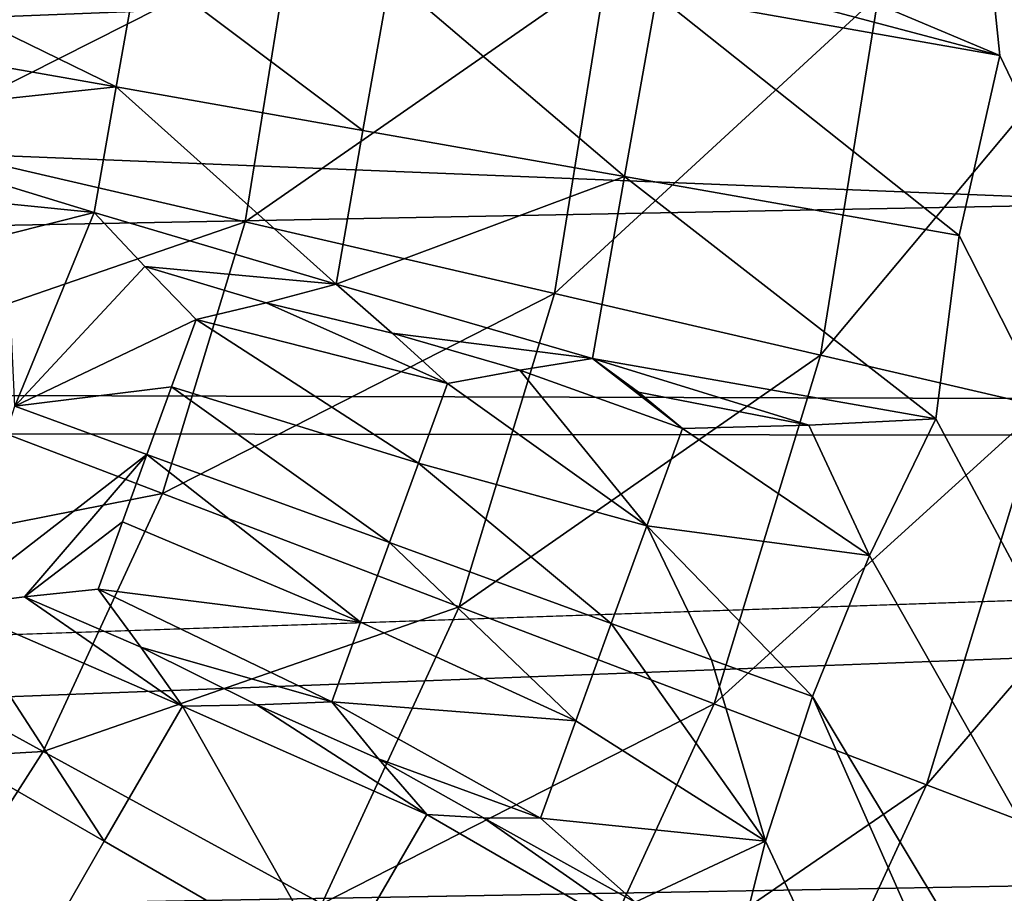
# Model space of a CAD drawing. Header units: millimetres. Extents: x -42.5 to 42.5, y -42.5 to 42.5.
# Tile 103 of 148: x 8.5 to 13.1, y -5.4 to -1.3. Entities that reach past the tile are written whole.
import ezdxf

# ---------------------------------------------------------------- set-up
doc = ezdxf.new("R2010")
doc.units = ezdxf.units.MM
doc.header["$LTSCALE"] = 127.314815
for name, color, linetype in [('104', 7, 'CONTINUOUS'), ('115', 7, 'CONTINUOUS'), ('136', 7, 'CONTINUOUS'), ('277', 7, 'CONTINUOUS'), ('278', 7, 'CONTINUOUS'), ('279', 7, 'CONTINUOUS'), ('280', 7, 'CONTINUOUS'), ('281', 7, 'CONTINUOUS'), ('282', 7, 'CONTINUOUS'), ('447', 7, 'CONTINUOUS'), ('448', 7, 'CONTINUOUS'), ('449', 7, 'CONTINUOUS'), ('513', 7, 'CONTINUOUS'), ('514', 7, 'CONTINUOUS'), ('522', 7, 'CONTINUOUS'), ('523', 7, 'CONTINUOUS'), ('579', 7, 'CONTINUOUS'), ('6', 7, 'CONTINUOUS'), ('9', 7, 'CONTINUOUS')]:
    doc.layers.add(name, color=color, linetype=linetype)

msp = doc.modelspace()

# ---------------------------------------------------------------- linework, layer by layer
at = {"layer": '104', "linetype": 'Continuous'}
for points in [[(15.3198, 23.4804, 33.6), (27.5271, -19.0918, 33.6), (11.8194, 5.8217, 33.6), (15.3198, 23.4804, 33.6)], [(11.8194, 5.8217, 33.6), (25.7414, -21.4386, 33.6), (11.9941, 5.1273, 33.6), (11.8194, 5.8217, 33.6)], [(27.5271, -19.0918, 33.6), (25.7414, -21.4386, 33.6), (11.8194, 5.8217, 33.6), (27.5271, -19.0918, 33.6)], [(11.9941, 5.1273, 33.6), (25.7414, -21.4386, 33.6), (12.216, 4.4463, 33.6), (11.9941, 5.1273, 33.6)], [(12.216, 4.4463, 33.6), (25.7414, -21.4386, 33.6), (12.4838, 3.7819, 33.6), (12.216, 4.4463, 33.6)], [(12.4838, 3.7819, 33.6), (25.7414, -21.4386, 33.6), (12.7963, 3.1377, 33.6), (12.4838, 3.7819, 33.6)], [(12.7963, 3.1377, 33.6), (25.7414, -21.4386, 33.6), (12.9057, 2.2757, 33.6), (12.7963, 3.1377, 33.6)], [(12.9057, 2.2757, 33.6), (25.7414, -21.4386, 33.6), (13.0977, 1.4282, 33.6), (12.9057, 2.2757, 33.6)], [(13.0977, 1.4282, 33.6), (25.7414, -21.4386, 33.6), (13.0244, 0.7159, 33.6), (13.0977, 1.4282, 33.6)], [(13.0244, 0.7159, 33.6), (25.7414, -21.4386, 33.6), (13, 0, 33.6), (13.0244, 0.7159, 33.6)], [(13, 0, 33.6), (23.754, -23.622, 33.6), (13.0244, -0.7159, 33.6), (13, 0, 33.6)], [(25.7414, -21.4386, 33.6), (23.754, -23.622, 33.6), (13, 0, 33.6), (25.7414, -21.4386, 33.6)], [(13.0244, -0.7159, 33.6), (23.754, -23.622, 33.6), (13.0977, -1.4281, 33.6), (13.0244, -0.7159, 33.6)], [(13.0977, -1.4281, 33.6), (23.754, -23.622, 33.6), (12.9058, -2.2756, 33.6), (13.0977, -1.4281, 33.6)], [(12.9058, -2.2756, 33.6), (23.754, -23.622, 33.6), (12.7963, -3.1376, 33.6), (12.9058, -2.2756, 33.6)], [(12.7963, -3.1376, 33.6), (23.754, -23.622, 33.6), (12.4838, -3.7818, 33.6), (12.7963, -3.1376, 33.6)], [(12.4838, -3.7818, 33.6), (23.754, -23.622, 33.6), (12.216, -4.4463, 33.6), (12.4838, -3.7818, 33.6)], [(12.216, -4.4463, 33.6), (21.581, -25.6222, 33.6), (11.9941, -5.1274, 33.6), (12.216, -4.4463, 33.6)], [(23.754, -23.622, 33.6), (21.581, -25.6222, 33.6), (12.216, -4.4463, 33.6), (23.754, -23.622, 33.6)], [(11.9941, -5.1274, 33.6), (21.581, -25.6222, 33.6), (11.8193, -5.8218, 33.6), (11.9941, -5.1274, 33.6)]]:
    msp.add_3dface(points, dxfattribs=at)
at = {"layer": '115', "linetype": 'Continuous'}
for points in [[(33.1392, 0.2916, 35.6), (32.9851, 3.2032, 35.6), (9.7008, -12.781, 35.6), (33.1392, 0.2916, 35.6)], [(9.7008, -12.781, 35.6), (32.9851, 3.2032, 35.6), (11.2248, -11.4651, 35.6), (9.7008, -12.781, 35.6)], [(11.2248, -11.4651, 35.6), (32.9851, 3.2032, 35.6), (12.5741, -9.9671, 35.6), (11.2248, -11.4651, 35.6)], [(12.5741, -9.9671, 35.6), (32.9851, 3.2032, 35.6), (13.7247, -8.3122, 35.6), (12.5741, -9.9671, 35.6)], [(8.0228, -13.8958, 35.6), (33.1392, 0.2916, 35.6), (9.7008, -12.781, 35.6), (8.0228, -13.8958, 35.6)], [(33.1392, 0.2916, 35.6), (8.0228, -13.8958, 35.6), (13.1399, -23.5295, 35.6), (33.1392, 0.2916, 35.6)]]:
    msp.add_3dface(points, dxfattribs=at)
at = {"layer": '136', "linetype": 'Continuous'}
for points in [[(7.8995, -1.8301, 44.4183), (9.7564, -0.8909, 43.5195), (8.0751, -0.7374, 44.4183), (7.8995, -1.8301, 44.4183)], [(9.5442, -2.2111, 43.5195), (9.7564, -0.8909, 43.5195), (7.8995, -1.8301, 44.4183), (9.5442, -2.2111, 43.5195)], [(9.5442, -2.2111, 43.5195), (11.2453, -1.0268, 42.4661), (9.7564, -0.8909, 43.5195), (9.5442, -2.2111, 43.5195)], [(11.0007, -2.5485, 42.4661), (11.2453, -1.0268, 42.4661), (9.5442, -2.2111, 43.5195), (11.0007, -2.5485, 42.4661)], [(11.0007, -2.5485, 42.4661), (12.5258, -1.1438, 41.2844), (11.2453, -1.0268, 42.4661), (11.0007, -2.5485, 42.4661)], [(12.2534, -2.8387, 41.2844), (12.5258, -1.1438, 41.2844), (11.0007, -2.5485, 42.4661), (12.2534, -2.8387, 41.2844)], [(12.2534, -2.8387, 41.2844), (13.5914, -1.2411, 40.0073), (12.5258, -1.1438, 41.2844), (12.2534, -2.8387, 41.2844)], [(13.2958, -3.0802, 40.0073), (13.5914, -1.2411, 40.0073), (12.2534, -2.8387, 41.2844), (13.2958, -3.0802, 40.0073)], [(7.5768, -2.8887, 44.4183), (9.5442, -2.2111, 43.5195), (7.8995, -1.8301, 44.4183), (7.5768, -2.8887, 44.4183)], [(9.1542, -3.4901, 43.5195), (9.5442, -2.2111, 43.5195), (7.5768, -2.8887, 44.4183), (9.1542, -3.4901, 43.5195)], [(9.1542, -3.4901, 43.5195), (11.0007, -2.5485, 42.4661), (9.5442, -2.2111, 43.5195), (9.1542, -3.4901, 43.5195)], [(10.5513, -4.0227, 42.4661), (11.0007, -2.5485, 42.4661), (9.1542, -3.4901, 43.5195), (10.5513, -4.0227, 42.4661)], [(10.5513, -4.0227, 42.4661), (12.2534, -2.8387, 41.2844), (11.0007, -2.5485, 42.4661), (10.5513, -4.0227, 42.4661)], [(11.7527, -4.4808, 41.2844), (12.2534, -2.8387, 41.2844), (10.5513, -4.0227, 42.4661), (11.7527, -4.4808, 41.2844)], [(11.7527, -4.4808, 41.2844), (13.2958, -3.0802, 40.0073), (12.2534, -2.8387, 41.2844), (11.7527, -4.4808, 41.2844)], [(7.1128, -3.8935, 44.4183), (9.1542, -3.4901, 43.5195), (7.5768, -2.8887, 44.4183), (7.1128, -3.8935, 44.4183)], [(12.7525, -4.8619, 40.0073), (13.2958, -3.0802, 40.0073), (11.7527, -4.4808, 41.2844), (12.7525, -4.8619, 40.0073)], [(12.7525, -4.8619, 40.0073), (14.123, -3.2718, 38.6686), (13.2958, -3.0802, 40.0073), (12.7525, -4.8619, 40.0073)], [(13.546, -5.1645, 38.6686), (14.123, -3.2718, 38.6686), (12.7525, -4.8619, 40.0073), (13.546, -5.1645, 38.6686)], [(8.5937, -4.7041, 43.5195), (9.1542, -3.4901, 43.5195), (7.1128, -3.8935, 44.4183), (8.5937, -4.7041, 43.5195)], [(8.5937, -4.7041, 43.5195), (10.5513, -4.0227, 42.4661), (9.1542, -3.4901, 43.5195), (8.5937, -4.7041, 43.5195)], [(6.5164, -4.8257, 44.4183), (8.5937, -4.7041, 43.5195), (7.1128, -3.8935, 44.4183), (6.5164, -4.8257, 44.4183)], [(9.9052, -5.422, 42.4661), (10.5513, -4.0227, 42.4661), (8.5937, -4.7041, 43.5195), (9.9052, -5.422, 42.4661)], [(9.9052, -5.422, 42.4661), (11.7527, -4.4808, 41.2844), (10.5513, -4.0227, 42.4661), (9.9052, -5.422, 42.4661)], [(11.0331, -6.0394, 41.2844), (11.7527, -4.4808, 41.2844), (9.9052, -5.422, 42.4661), (11.0331, -6.0394, 41.2844)], [(11.0331, -6.0394, 41.2844), (12.7525, -4.8619, 40.0073), (11.7527, -4.4808, 41.2844), (11.0331, -6.0394, 41.2844)], [(7.8732, -5.8304, 43.5195), (8.5937, -4.7041, 43.5195), (6.5164, -4.8257, 44.4183), (7.8732, -5.8304, 43.5195)], [(7.8732, -5.8304, 43.5195), (9.9052, -5.422, 42.4661), (8.5937, -4.7041, 43.5195), (7.8732, -5.8304, 43.5195)], [(11.9717, -6.5531, 40.0073), (12.7525, -4.8619, 40.0073), (11.0331, -6.0394, 41.2844), (11.9717, -6.5531, 40.0073)], [(11.9717, -6.5531, 40.0073), (13.546, -5.1645, 38.6686), (12.7525, -4.8619, 40.0073), (11.9717, -6.5531, 40.0073)], [(12.7166, -6.9609, 38.6686), (13.546, -5.1645, 38.6686), (11.9717, -6.5531, 40.0073), (12.7166, -6.9609, 38.6686)], [(12.7166, -6.9609, 38.6686), (14.138, -5.3902, 37.3092), (13.546, -5.1645, 38.6686), (12.7166, -6.9609, 38.6686)]]:
    msp.add_3dface(points, dxfattribs=at)
at = {"layer": '277', "linetype": 'Continuous'}
for points in [[(10.399, -5.0004, 34.0315), (11.8193, -5.8218, 33.6), (9.9632, -5.7522, 34.0223), (10.399, -5.0004, 34.0315)], [(10.6662, -5.0171, 33.964), (11.8193, -5.8218, 33.6), (10.399, -5.0004, 34.0315), (10.6662, -5.0171, 33.964)], [(10.9354, -5.0189, 33.9013), (11.3799, -5.4137, 33.7436), (10.6662, -5.0171, 33.964), (10.9354, -5.0189, 33.9013)], [(11.3799, -5.4137, 33.7436), (11.8193, -5.8218, 33.6), (10.6662, -5.0171, 33.964), (11.3799, -5.4137, 33.7436)]]:
    msp.add_3dface(points, dxfattribs=at)
at = {"layer": '278', "linetype": 'Continuous'}
for points in [[(11.2676, -4.1011, 33.8896), (11.9941, -5.1274, 33.6), (11.1011, -4.5599, 33.8926), (11.2676, -4.1011, 33.8896)], [(11.9941, -5.1274, 33.6), (11.2676, -4.1011, 33.8896), (11.7405, -4.2732, 33.74), (11.9941, -5.1274, 33.6)], [(12.216, -4.4463, 33.6), (11.9941, -5.1274, 33.6), (11.7405, -4.2732, 33.74), (12.216, -4.4463, 33.6)], [(11.9941, -5.1274, 33.6), (10.9354, -5.0189, 33.9013), (11.1011, -4.5599, 33.8926), (11.9941, -5.1274, 33.6)], [(11.9941, -5.1274, 33.6), (11.3799, -5.4137, 33.7436), (10.9354, -5.0189, 33.9013), (11.9941, -5.1274, 33.6)], [(11.9941, -5.1274, 33.6), (11.8193, -5.8218, 33.6), (11.3799, -5.4137, 33.7436), (11.9941, -5.1274, 33.6)]]:
    msp.add_3dface(points, dxfattribs=at)
at = {"layer": '279', "linetype": 'Continuous'}
for points in [[(11.1803, -2.8539, 34.0315), (11.6031, -3.1844, 33.9013), (10.8379, -2.9087, 34.1099), (11.1803, -2.8539, 34.0315)], [(11.3958, -3.0128, 33.964), (11.6031, -3.1844, 33.9013), (11.1803, -2.8539, 34.0315), (11.3958, -3.0128, 33.964)], [(10.8379, -2.9087, 34.1099), (11.435, -3.6425, 33.8926), (10.4971, -2.9724, 34.1936), (10.8379, -2.9087, 34.1099)], [(11.6031, -3.1844, 33.9013), (11.435, -3.6425, 33.8926), (10.8379, -2.9087, 34.1099), (11.6031, -3.1844, 33.9013)], [(10.4971, -2.9724, 34.1936), (11.435, -3.6425, 33.8926), (10.36, -3.3466, 34.1877), (10.4971, -2.9724, 34.1936)], [(10.36, -3.3466, 34.1877), (11.2676, -4.1011, 33.8896), (10.2234, -3.721, 34.1858), (10.36, -3.3466, 34.1877)], [(11.435, -3.6425, 33.8926), (11.2676, -4.1011, 33.8896), (10.36, -3.3466, 34.1877), (11.435, -3.6425, 33.8926)], [(10.2234, -3.721, 34.1858), (11.1011, -4.5599, 33.8926), (10.0874, -4.0956, 34.1877), (10.2234, -3.721, 34.1858)], [(11.2676, -4.1011, 33.8896), (11.1011, -4.5599, 33.8926), (10.2234, -3.721, 34.1858), (11.2676, -4.1011, 33.8896)], [(10.0874, -4.0956, 34.1877), (11.1011, -4.5599, 33.8926), (9.9519, -4.4704, 34.1936), (10.0874, -4.0956, 34.1877)], [(11.1011, -4.5599, 33.8926), (10.9354, -5.0189, 33.9013), (9.9519, -4.4704, 34.1936), (11.1011, -4.5599, 33.8926)], [(9.9519, -4.4704, 34.1936), (10.9354, -5.0189, 33.9013), (10.1724, -4.7387, 34.1097), (9.9519, -4.4704, 34.1936)], [(10.9354, -5.0189, 33.9013), (10.6662, -5.0171, 33.964), (10.1724, -4.7387, 34.1097), (10.9354, -5.0189, 33.9013)], [(10.6662, -5.0171, 33.964), (10.399, -5.0004, 34.0315), (10.1724, -4.7387, 34.1097), (10.6662, -5.0171, 33.964)]]:
    msp.add_3dface(points, dxfattribs=at)
at = {"layer": '280', "linetype": 'Continuous'}
for points in [[(12.7963, -3.1376, 33.6), (12.4838, -3.7818, 33.6), (12.1976, -3.1677, 33.7435), (12.7963, -3.1376, 33.6)], [(12.4838, -3.7818, 33.6), (11.435, -3.6425, 33.8926), (11.6031, -3.1844, 33.9013), (12.4838, -3.7818, 33.6)], [(12.4838, -3.7818, 33.6), (11.6031, -3.1844, 33.9013), (12.1976, -3.1677, 33.7435), (12.4838, -3.7818, 33.6)], [(11.7405, -4.2732, 33.74), (11.2676, -4.1011, 33.8896), (11.435, -3.6425, 33.8926), (11.7405, -4.2732, 33.74)], [(12.216, -4.4463, 33.6), (11.7405, -4.2732, 33.74), (11.435, -3.6425, 33.8926), (12.216, -4.4463, 33.6)], [(12.4838, -3.7818, 33.6), (12.216, -4.4463, 33.6), (11.435, -3.6425, 33.8926), (12.4838, -3.7818, 33.6)]]:
    msp.add_3dface(points, dxfattribs=at)
at = {"layer": '281', "linetype": 'Continuous'}
for points in [[(11.7389, -1.0665, 33.964), (13.0977, -1.4281, 33.6), (11.4821, -1.1421, 34.0315), (11.7389, -1.0665, 33.964)], [(12.5452, -1.195, 33.7436), (13.0977, -1.4281, 33.6), (11.7389, -1.0665, 33.964), (12.5452, -1.195, 33.7436)], [(11.4821, -1.1421, 34.0315), (12.9058, -2.2756, 33.6), (11.3297, -1.9977, 34.0223), (11.4821, -1.1421, 34.0315)], [(13.0977, -1.4281, 33.6), (12.9058, -2.2756, 33.6), (11.4821, -1.1421, 34.0315), (13.0977, -1.4281, 33.6)], [(12.7963, -3.1376, 33.6), (11.1803, -2.8539, 34.0315), (11.3297, -1.9977, 34.0223), (12.7963, -3.1376, 33.6)], [(12.9058, -2.2756, 33.6), (12.7963, -3.1376, 33.6), (11.3297, -1.9977, 34.0223), (12.9058, -2.2756, 33.6)], [(11.1803, -2.8539, 34.0315), (12.7963, -3.1376, 33.6), (12.1976, -3.1677, 33.7435), (11.1803, -2.8539, 34.0315)], [(11.3958, -3.0128, 33.964), (11.1803, -2.8539, 34.0315), (12.1976, -3.1677, 33.7435), (11.3958, -3.0128, 33.964)], [(11.6031, -3.1844, 33.9013), (11.3958, -3.0128, 33.964), (12.1976, -3.1677, 33.7435), (11.6031, -3.1844, 33.9013)]]:
    msp.add_3dface(points, dxfattribs=at)
at = {"layer": '282', "linetype": 'Continuous'}
msp.add_3dface([(13.0244, -0.7159, 33.6), (13.0977, -1.4281, 33.6), (12.5452, -1.195, 33.7436), (13.0244, -0.7159, 33.6)], dxfattribs=at)
at = {"layer": '447', "linetype": 'Continuous'}
for points in [[(9.249, -4.4916, 34.3478), (9.9632, -5.7522, 34.0223), (8.8807, -5.1273, 34.3411), (9.249, -4.4916, 34.3478)], [(9.5992, -4.4845, 34.2676), (10.399, -5.0004, 34.0315), (9.249, -4.4916, 34.3478), (9.5992, -4.4845, 34.2676)], [(10.399, -5.0004, 34.0315), (9.9632, -5.7522, 34.0223), (9.249, -4.4916, 34.3478), (10.399, -5.0004, 34.0315)], [(9.9519, -4.4704, 34.1936), (10.1724, -4.7387, 34.1097), (9.5992, -4.4845, 34.2676), (9.9519, -4.4704, 34.1936)], [(10.1724, -4.7387, 34.1097), (10.399, -5.0004, 34.0315), (9.5992, -4.4845, 34.2676), (10.1724, -4.7387, 34.1097)], [(9.9632, -5.7522, 34.0223), (8.5143, -5.7641, 34.3478), (8.8807, -5.1273, 34.3411), (9.9632, -5.7522, 34.0223)]]:
    msp.add_3dface(points, dxfattribs=at)
at = {"layer": '448', "linetype": 'Continuous'}
for points in [[(9.9723, -2.5044, 34.3478), (10.236, -2.7349, 34.2676), (9.6426, -2.5917, 34.4137), (9.9723, -2.5044, 34.3478)], [(9.6426, -2.5917, 34.4137), (10.4971, -2.9724, 34.1936), (9.3136, -2.671, 34.4857), (9.6426, -2.5917, 34.4137)], [(10.236, -2.7349, 34.2676), (10.4971, -2.9724, 34.1936), (9.6426, -2.5917, 34.4137), (10.236, -2.7349, 34.2676)], [(9.3136, -2.671, 34.4857), (10.36, -3.3466, 34.1877), (9.1975, -2.9882, 34.4815), (9.3136, -2.671, 34.4857)], [(10.4971, -2.9724, 34.1936), (10.36, -3.3466, 34.1877), (9.3136, -2.671, 34.4857), (10.4971, -2.9724, 34.1936)], [(9.1975, -2.9882, 34.4815), (10.2234, -3.721, 34.1858), (9.0818, -3.3055, 34.4801), (9.1975, -2.9882, 34.4815)], [(10.36, -3.3466, 34.1877), (10.2234, -3.721, 34.1858), (9.1975, -2.9882, 34.4815), (10.36, -3.3466, 34.1877)], [(9.0818, -3.3055, 34.4801), (10.0874, -4.0956, 34.1877), (8.9665, -3.623, 34.4815), (9.0818, -3.3055, 34.4801)], [(10.2234, -3.721, 34.1858), (10.0874, -4.0956, 34.1877), (9.0818, -3.3055, 34.4801), (10.2234, -3.721, 34.1858)], [(8.9665, -3.623, 34.4815), (10.0874, -4.0956, 34.1877), (8.8516, -3.9405, 34.4857), (8.9665, -3.623, 34.4815)], [(10.0874, -4.0956, 34.1877), (9.9519, -4.4704, 34.1936), (8.8516, -3.9405, 34.4857), (10.0874, -4.0956, 34.1877)], [(8.8516, -3.9405, 34.4857), (9.9519, -4.4704, 34.1936), (9.0526, -4.2127, 34.4137), (8.8516, -3.9405, 34.4857)], [(9.5992, -4.4845, 34.2676), (9.249, -4.4916, 34.3478), (9.0526, -4.2127, 34.4137), (9.5992, -4.4845, 34.2676)], [(9.9519, -4.4704, 34.1936), (9.5992, -4.4845, 34.2676), (9.0526, -4.2127, 34.4137), (9.9519, -4.4704, 34.1936)]]:
    msp.add_3dface(points, dxfattribs=at)
at = {"layer": '449', "linetype": 'Continuous'}
for points in [[(10.2274, -1.0574, 34.3478), (11.3297, -1.9977, 34.0223), (10.0988, -1.7807, 34.3411), (10.2274, -1.0574, 34.3478)], [(11.4821, -1.1421, 34.0315), (11.3297, -1.9977, 34.0223), (10.2274, -1.0574, 34.3478), (11.4821, -1.1421, 34.0315)], [(11.3297, -1.9977, 34.0223), (9.9723, -2.5044, 34.3478), (10.0988, -1.7807, 34.3411), (11.3297, -1.9977, 34.0223)], [(11.3297, -1.9977, 34.0223), (11.1803, -2.8539, 34.0315), (9.9723, -2.5044, 34.3478), (11.3297, -1.9977, 34.0223)], [(11.1803, -2.8539, 34.0315), (10.236, -2.7349, 34.2676), (9.9723, -2.5044, 34.3478), (11.1803, -2.8539, 34.0315)], [(11.1803, -2.8539, 34.0315), (10.8379, -2.9087, 34.1099), (10.236, -2.7349, 34.2676), (11.1803, -2.8539, 34.0315)], [(10.8379, -2.9087, 34.1099), (10.4971, -2.9724, 34.1936), (10.236, -2.7349, 34.2676), (10.8379, -2.9087, 34.1099)]]:
    msp.add_3dface(points, dxfattribs=at)
at = {"layer": '513', "linetype": 'Continuous'}
for points in [[(8.8516, -3.9405, 34.4857), (9.0526, -4.2127, 34.4137), (8.5052, -3.9765, 34.5484), (8.8516, -3.9405, 34.4857)], [(8.5052, -3.9765, 34.5484), (9.249, -4.4916, 34.3478), (8.1592, -4.0188, 34.6158), (8.5052, -3.9765, 34.5484)], [(9.0526, -4.2127, 34.4137), (9.249, -4.4916, 34.3478), (8.5052, -3.9765, 34.5484), (9.0526, -4.2127, 34.4137)], [(8.1592, -4.0188, 34.6158), (8.8807, -5.1273, 34.3411), (7.859, -4.5374, 34.6114), (8.1592, -4.0188, 34.6158)], [(9.249, -4.4916, 34.3478), (8.8807, -5.1273, 34.3411), (8.1592, -4.0188, 34.6158), (9.249, -4.4916, 34.3478)], [(8.5143, -5.7641, 34.3478), (7.56, -5.0567, 34.6158), (7.859, -4.5374, 34.6114), (8.5143, -5.7641, 34.3478)], [(8.8807, -5.1273, 34.3411), (8.5143, -5.7641, 34.3478), (7.859, -4.5374, 34.6114), (8.8807, -5.1273, 34.3411)], [(8.5143, -5.7641, 34.3478), (7.6965, -5.3779, 34.5483), (7.56, -5.0567, 34.6158), (8.5143, -5.7641, 34.3478)]]:
    msp.add_3dface(points, dxfattribs=at)
at = {"layer": '514', "linetype": 'Continuous'}
for points in [[(9.0818, -3.3055, 34.4801), (8.1592, -4.0188, 34.6158), (8.4596, -3.0791, 34.6118), (9.0818, -3.3055, 34.4801)], [(9.0818, -3.3055, 34.4801), (8.5052, -3.9765, 34.5484), (8.1592, -4.0188, 34.6158), (9.0818, -3.3055, 34.4801)], [(9.0818, -3.3055, 34.4801), (8.9665, -3.623, 34.4815), (8.5052, -3.9765, 34.5484), (9.0818, -3.3055, 34.4801)], [(8.9665, -3.623, 34.4815), (8.8516, -3.9405, 34.4857), (8.5052, -3.9765, 34.5484), (8.9665, -3.623, 34.4815)]]:
    msp.add_3dface(points, dxfattribs=at)
at = {"layer": '522', "linetype": 'Continuous'}
for points in [[(8.8336, -2.1661, 34.6158), (8.4596, -3.0791, 34.6118), (8.4225, -2.2698, 34.688), (8.8336, -2.1661, 34.6158)], [(9.0717, -2.4213, 34.5483), (8.4596, -3.0791, 34.6118), (8.8336, -2.1661, 34.6158), (9.0717, -2.4213, 34.5483)], [(9.3136, -2.671, 34.4857), (8.4596, -3.0791, 34.6118), (9.0717, -2.4213, 34.5483), (9.3136, -2.671, 34.4857)], [(9.3136, -2.671, 34.4857), (9.1975, -2.9882, 34.4815), (8.4596, -3.0791, 34.6118), (9.3136, -2.671, 34.4857)], [(9.1975, -2.9882, 34.4815), (9.0818, -3.3055, 34.4801), (8.4596, -3.0791, 34.6118), (9.1975, -2.9882, 34.4815)]]:
    msp.add_3dface(points, dxfattribs=at)
at = {"layer": '523', "linetype": 'Continuous'}
for points in [[(9.0417, -0.9858, 34.6158), (10.0988, -1.7807, 34.3411), (8.9369, -1.5758, 34.6114), (9.0417, -0.9858, 34.6158)], [(10.2274, -1.0574, 34.3478), (10.0988, -1.7807, 34.3411), (9.0417, -0.9858, 34.6158), (10.2274, -1.0574, 34.3478)], [(9.9723, -2.5044, 34.3478), (8.8336, -2.1661, 34.6158), (8.9369, -1.5758, 34.6114), (9.9723, -2.5044, 34.3478)], [(10.0988, -1.7807, 34.3411), (9.9723, -2.5044, 34.3478), (8.9369, -1.5758, 34.6114), (10.0988, -1.7807, 34.3411)], [(9.9723, -2.5044, 34.3478), (9.0717, -2.4213, 34.5483), (8.8336, -2.1661, 34.6158), (9.9723, -2.5044, 34.3478)], [(9.9723, -2.5044, 34.3478), (9.6426, -2.5917, 34.4137), (9.0717, -2.4213, 34.5483), (9.9723, -2.5044, 34.3478)], [(9.6426, -2.5917, 34.4137), (9.3136, -2.671, 34.4857), (9.0717, -2.4213, 34.5483), (9.6426, -2.5917, 34.4137)]]:
    msp.add_3dface(points, dxfattribs=at)
at = {"layer": '579', "linetype": 'Continuous'}
for points in [[(7.5723, -0.908, 34.9047), (8.9369, -1.5758, 34.6114), (7.4988, -1.3223, 34.9025), (7.5723, -0.908, 34.9047)], [(9.0417, -0.9858, 34.6158), (8.9369, -1.5758, 34.6114), (7.5723, -0.908, 34.9047), (9.0417, -0.9858, 34.6158)], [(8.9369, -1.5758, 34.6114), (7.4262, -1.7366, 34.9047), (7.4988, -1.3223, 34.9025), (8.9369, -1.5758, 34.6114)], [(8.8336, -2.1661, 34.6158), (7.4262, -1.7366, 34.9047), (8.9369, -1.5758, 34.6114), (8.8336, -2.1661, 34.6158)], [(7.7217, -2.056, 34.8319), (7.4262, -1.7366, 34.9047), (8.8336, -2.1661, 34.6158), (7.7217, -2.056, 34.8319)], [(7.7217, -2.056, 34.8319), (8.8336, -2.1661, 34.6158), (8.4225, -2.2698, 34.688), (7.7217, -2.056, 34.8319)]]:
    msp.add_3dface(points, dxfattribs=at)
at = {"layer": '6', "linetype": 'Continuous'}
for points in [[(39.8, 0, 24.8), (-39.8, 0, 24.8), (-39.6751, -3.1513, 24.8), (39.8, 0, 24.8)], [(39.7668, -1.6247, 24.8), (39.8, 0, 24.8), (-39.6751, -3.1513, 24.8), (39.7668, -1.6247, 24.8)], [(39.6673, -3.2469, 24.8), (39.7668, -1.6247, 24.8), (-39.6751, -3.1513, 24.8), (39.6673, -3.2469, 24.8)], [(-39.3012, -6.2815, 24.8), (39.6673, -3.2469, 24.8), (-39.6751, -3.1513, 24.8), (-39.3012, -6.2815, 24.8)], [(39.5017, -4.8635, 24.8), (39.6673, -3.2469, 24.8), (-39.3012, -6.2815, 24.8), (39.5017, -4.8635, 24.8)], [(39.2703, -6.4716, 24.8), (39.5017, -4.8635, 24.8), (-39.3012, -6.2815, 24.8), (39.2703, -6.4716, 24.8)]]:
    msp.add_3dface(points, dxfattribs=at)
at = {"layer": '9', "linetype": 'Continuous'}
for points in [[(-38.8933, -2.883, 20.4), (-39, 0, 20.4), (38.8749, -3.1216, 20.4), (-38.8933, -2.883, 20.4)], [(38.8749, -3.1216, 20.4), (-39, 0, 20.4), (39, 0, 20.4), (38.8749, -3.1216, 20.4)], [(-38.5738, -5.7499, 20.4), (-38.8933, -2.883, 20.4), (38.8749, -3.1216, 20.4), (-38.5738, -5.7499, 20.4)], [(38.5005, -6.222, 20.4), (-38.5738, -5.7499, 20.4), (38.8749, -3.1216, 20.4), (38.5005, -6.222, 20.4)]]:
    msp.add_3dface(points, dxfattribs=at)

doc.saveas('drawing.dxf')
